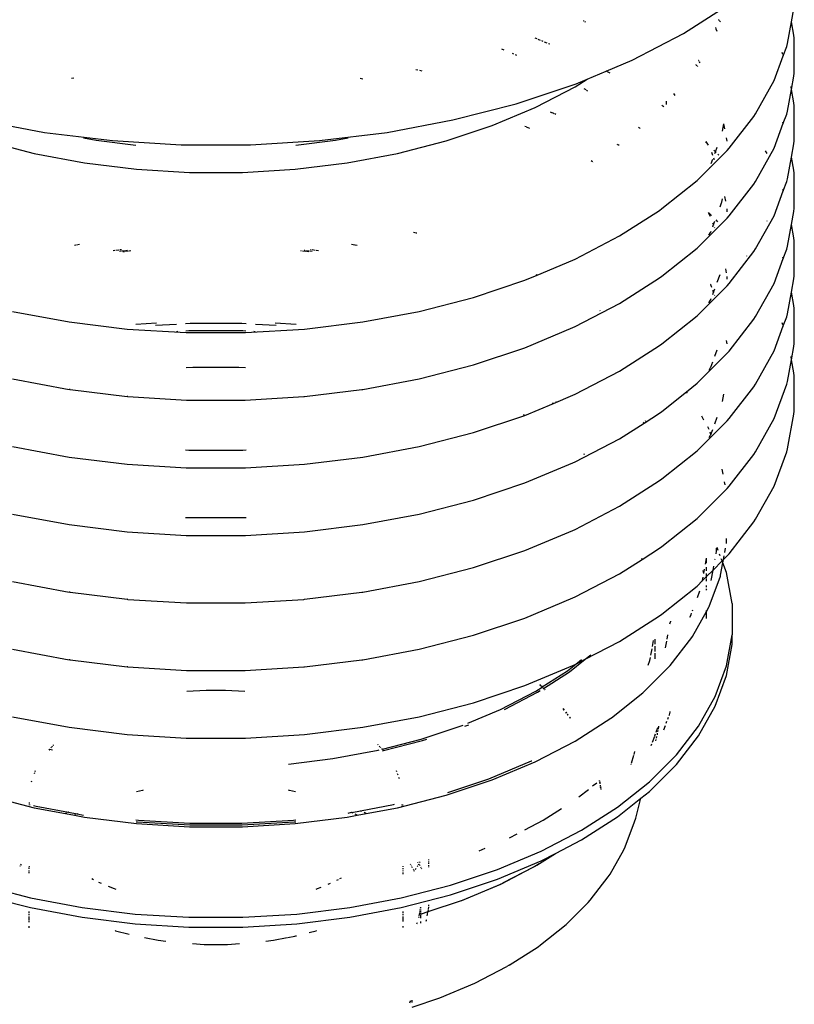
# Model space of a CAD drawing. Extents: x -19547 to -11561, y 2096 to 5601.
# Tile 107 of 168: x -13878 to -13859, y 3149 to 3173. Entities that reach past the tile are written whole.
import ezdxf

# ---------------------------------------------------------------- set-up
doc = ezdxf.new("R2010")
doc.units = 0
doc.header["$MEASUREMENT"] = 0
doc.layers.get('0').update_dxf_attribs({"linetype": 'CONTINUOUS'})
doc.layers.add('TANK-SLOPE', color=2, linetype='CONTINUOUS')

# ---------------------------------------------------------------- blocks, each defined once
blk = doc.blocks.new('8-10 TANKS')
for p, q in [((-99.679, 74.988), (-99.118, 75.347)), ((-98.373, 75.128), (-98.344, 75.288)), ((-100.882, 75.136), (-100.891, 75.142)), ((-99.25, 75.147), (-99.256, 75.154)), ((-99.232, 75.13), (-99.247, 75.145)), ((-100.862, 75.123), (-100.872, 75.13)), ((-99.287, 75.046), (-99.291, 75.059)), ((-99.275, 75.013), (-99.285, 75.042)), ((-98.421, 74.867), (-98.373, 75.128)), ((-98.373, 75.128), (-98.375, 75.135)), ((-98.344, 74.968), (-98.373, 75.128)), ((-101.451, 74.922), (-101.476, 74.933)), ((-101.408, 74.904), (-101.438, 74.916)), ((-101.377, 74.891), (-101.392, 74.898)), ((-100.301, 74.664), (-99.679, 74.988)), ((-98.34, 74.931), (-98.344, 74.968)), ((-98.34, 74.508), (-98.34, 74.931)), ((-101.848, 74.787), (-101.877, 74.799)), ((-101.328, 74.87), (-101.36, 74.884)), ((-101.295, 74.857), (-101.312, 74.864)), ((-98.473, 74.719), (-98.432, 74.831)), ((-98.432, 74.831), (-98.421, 74.867)), ((-101.73, 74.737), (-101.747, 74.744)), ((-101.697, 74.723), (-101.713, 74.73)), ((-100.615, 74.533), (-100.301, 74.664)), ((-99.496, 74.66), (-99.497, 74.663)), ((-98.585, 74.418), (-98.473, 74.719)), ((-98.479, 74.735), (-98.488, 74.759)), ((-98.473, 74.719), (-98.474, 74.722)), ((-98.471, 74.713), (-98.473, 74.719)), ((-102.892, 74.545), (-102.918, 74.55)), ((-99.525, 74.604), (-99.53, 74.607)), ((-99.515, 74.595), (-99.523, 74.602)), ((-99.514, 74.595), (-99.515, 74.595)), ((-99.507, 74.587), (-99.512, 74.593)), ((-99.489, 74.648), (-99.494, 74.657)), ((-99.479, 74.631), (-99.487, 74.645)), ((-107.053, 74.449), (-107.081, 74.443)), ((-103.559, 74.437), (-103.589, 74.443)), ((-102.842, 74.534), (-102.867, 74.54)), ((-100.989, 74.344), (-100.847, 74.436)), ((-100.978, 74.38), (-100.847, 74.436)), ((-100.847, 74.436), (-100.615, 74.533)), ((-100.604, 74.527), (-100.615, 74.533)), ((-100.569, 74.509), (-100.599, 74.525)), ((-98.373, 74.311), (-98.344, 74.47)), ((-98.344, 74.47), (-98.34, 74.508)), ((-101.703, 74.139), (-100.978, 74.38)), ((-101.467, 74.096), (-100.989, 74.344)), ((-100.859, 74.305), (-100.88, 74.318)), ((-98.811, 74.016), (-98.585, 74.418)), ((-98.421, 74.05), (-98.373, 74.311)), ((-98.373, 74.311), (-98.38, 74.348)), ((-98.344, 74.151), (-98.373, 74.311)), ((-100.85, 74.299), (-100.855, 74.302)), ((-100.836, 74.29), (-100.845, 74.296)), ((-99.78, 74.237), (-99.799, 74.261)), ((-102.468, 73.942), (-101.703, 74.139)), ((-101.994, 73.875), (-101.474, 74.093)), ((-101.474, 74.093), (-101.467, 74.096)), ((-99.919, 74.099), (-99.942, 74.117)), ((-99.888, 74.171), (-99.888, 74.13)), ((-98.34, 74.114), (-98.344, 74.151)), ((-98.34, 73.69), (-98.34, 74.114)), ((-101.273, 74.03), (-101.288, 74.036)), ((-101.261, 74.025), (-101.267, 74.027)), ((-101.243, 74.018), (-101.255, 74.023)), ((-101.225, 74.01), (-101.237, 74.015)), ((-99.126, 73.6), (-98.83, 73.984)), ((-98.83, 73.984), (-98.811, 74.016)), ((-98.474, 73.902), (-98.432, 74.014)), ((-98.432, 74.014), (-98.421, 74.05)), ((-108.202, 73.942), (-107.406, 73.792)), ((-103.265, 73.792), (-102.468, 73.942)), ((-102.55, 73.689), (-101.994, 73.875)), ((-101.583, 73.859), (-101.599, 73.865)), ((-101.539, 73.84), (-101.578, 73.856)), ((-100.216, 73.847), (-100.225, 73.854)), ((-100.204, 73.837), (-100.214, 73.845)), ((-99.21, 73.805), (-99.194, 73.895)), ((-99.18, 73.835), (-99.191, 73.897)), ((-98.585, 73.601), (-98.474, 73.902)), ((-98.474, 73.902), (-98.479, 73.917)), ((-98.472, 73.897), (-98.474, 73.902)), ((-107.406, 73.792), (-106.587, 73.692)), ((-106.935, 73.727), (-106.782, 73.698)), ((-104.084, 73.692), (-103.265, 73.792)), ((-103.889, 73.698), (-103.735, 73.727)), ((-99.153, 73.684), (-99.16, 73.727)), ((-108.12, 73.689), (-107.534, 73.538)), ((-106.782, 73.698), (-106.302, 73.639)), ((-106.587, 73.692), (-105.754, 73.641)), ((-105.754, 73.641), (-104.917, 73.641)), ((-104.917, 73.641), (-104.084, 73.692)), ((-104.368, 73.639), (-103.889, 73.698)), ((-103.137, 73.538), (-102.55, 73.689)), ((-100.474, 73.642), (-100.484, 73.647)), ((-100.459, 73.634), (-100.471, 73.641)), ((-99.387, 73.65), (-99.413, 73.676)), ((-99.387, 73.65), (-99.406, 73.683)), ((-99.379, 73.636), (-99.387, 73.65)), ((-99.376, 73.639), (-99.387, 73.65)), ((-99.294, 73.557), (-99.272, 73.615)), ((-99.152, 73.572), (-99.126, 73.6)), ((-98.811, 73.199), (-98.585, 73.601)), ((-98.373, 73.494), (-98.344, 73.653)), ((-98.344, 73.653), (-98.34, 73.69)), ((-107.534, 73.538), (-106.923, 73.424)), ((-103.747, 73.424), (-103.137, 73.538)), ((-99.515, 73.209), (-99.152, 73.572)), ((-99.324, 73.513), (-99.337, 73.55)), ((-99.304, 73.458), (-99.313, 73.482)), ((-99.294, 73.557), (-99.312, 73.575)), ((-99.301, 73.536), (-99.294, 73.557)), ((-99.287, 73.55), (-99.294, 73.557)), ((-99.254, 73.517), (-99.266, 73.529)), ((-98.67, 73.538), (-98.687, 73.568)), ((-98.421, 73.232), (-98.373, 73.494)), ((-98.373, 73.494), (-98.375, 73.501)), ((-98.344, 73.334), (-98.373, 73.494)), ((-106.923, 73.424), (-106.295, 73.347)), ((-104.375, 73.347), (-103.747, 73.424)), ((-100.78, 73.437), (-100.797, 73.448)), ((-100.776, 73.434), (-100.778, 73.436)), ((-100.772, 73.432), (-100.774, 73.433)), ((-99.371, 73.366), (-99.369, 73.369)), ((-99.345, 73.417), (-99.326, 73.469)), ((-106.295, 73.347), (-105.656, 73.308)), ((-105.656, 73.308), (-105.014, 73.308)), ((-105.014, 73.308), (-104.375, 73.347)), ((-98.432, 73.197), (-98.421, 73.232)), ((-98.34, 73.297), (-98.344, 73.334)), ((-98.34, 72.874), (-98.34, 73.297)), ((-99.942, 72.87), (-99.515, 73.209)), ((-99.126, 72.782), (-98.83, 73.167)), ((-98.83, 73.167), (-98.811, 73.199)), ((-98.474, 73.085), (-98.432, 73.197)), ((-99.17, 72.96), (-99.18, 73.017)), ((-98.585, 72.784), (-98.474, 73.085)), ((-98.474, 73.085), (-98.479, 73.1)), ((-98.472, 73.079), (-98.474, 73.085)), ((-99.237, 72.892), (-99.219, 72.941)), ((-99.219, 72.941), (-99.218, 72.946)), ((-99.218, 72.946), (-99.217, 72.947)), ((-99.217, 72.947), (-99.21, 72.987)), ((-98.344, 72.836), (-98.34, 72.874)), ((-100.453, 72.539), (-99.969, 72.849)), ((-99.969, 72.849), (-99.942, 72.87)), ((-99.515, 72.392), (-99.152, 72.755)), ((-99.354, 72.775), (-99.379, 72.819)), ((-99.342, 72.788), (-99.376, 72.822)), ((-99.151, 72.863), (-99.153, 72.867)), ((-99.152, 72.755), (-99.126, 72.782)), ((-99.151, 72.86), (-99.151, 72.863)), ((-99.151, 72.857), (-99.151, 72.86)), ((-99.151, 72.833), (-99.151, 72.857)), ((-98.811, 72.382), (-98.585, 72.784)), ((-98.373, 72.677), (-98.344, 72.836)), ((-99.326, 72.651), (-99.317, 72.677)), ((-99.317, 72.677), (-99.324, 72.696)), ((-99.317, 72.677), (-99.302, 72.718)), ((-99.312, 72.665), (-99.317, 72.677)), ((-99.302, 72.638), (-99.304, 72.641)), ((-99.265, 72.712), (-99.287, 72.733)), ((-98.669, 72.72), (-98.67, 72.721)), ((-98.421, 72.416), (-98.373, 72.677)), ((-98.373, 72.677), (-98.375, 72.684)), ((-98.344, 72.517), (-98.373, 72.677)), ((-102.913, 72.574), (-102.945, 72.582)), ((-102.905, 72.572), (-102.909, 72.573)), ((-100.99, 72.259), (-100.453, 72.539)), ((-99.372, 72.547), (-99.352, 72.581)), ((-99.352, 72.581), (-99.35, 72.586)), ((-99.35, 72.586), (-99.349, 72.587)), ((-99.349, 72.587), (-99.345, 72.599)), ((-98.34, 72.48), (-98.344, 72.517)), ((-107.027, 72.426), (-107.043, 72.423)), ((-106.983, 72.435), (-107.022, 72.427)), ((-103.655, 72.428), (-103.694, 72.436)), ((-103.628, 72.423), (-103.649, 72.427)), ((-98.432, 72.379), (-98.421, 72.416)), ((-98.34, 72.056), (-98.34, 72.48)), ((-106.555, 72.363), (-106.577, 72.361)), ((-106.509, 72.369), (-106.546, 72.364)), ((-106.478, 72.354), (-106.501, 72.351)), ((-106.478, 72.373), (-106.498, 72.37)), ((-106.432, 72.36), (-106.469, 72.355)), ((-106.439, 72.349), (-106.461, 72.346)), ((-106.393, 72.355), (-106.43, 72.35)), ((-106.402, 72.363), (-106.422, 72.361)), ((-106.362, 72.358), (-106.382, 72.356)), ((-104.298, 72.357), (-104.308, 72.358)), ((-104.249, 72.351), (-104.288, 72.356)), ((-104.259, 72.362), (-104.269, 72.363)), ((-104.21, 72.356), (-104.249, 72.361)), ((-104.209, 72.346), (-104.24, 72.35)), ((-104.17, 72.351), (-104.201, 72.355)), ((-104.182, 72.372), (-104.192, 72.373)), ((-104.133, 72.365), (-104.172, 72.37)), ((-104.093, 72.361), (-104.124, 72.364)), ((-99.942, 72.052), (-99.515, 72.392)), ((-99.126, 71.965), (-98.83, 72.35)), ((-98.913, 72.294), (-98.916, 72.297)), ((-98.83, 72.35), (-98.811, 72.382)), ((-98.473, 72.268), (-98.479, 72.283)), ((-98.473, 72.268), (-98.432, 72.379)), ((-101.451, 72.066), (-101.017, 72.247)), ((-101.017, 72.247), (-100.99, 72.259)), ((-98.585, 71.966), (-98.473, 72.268)), ((-98.471, 72.261), (-98.473, 72.268)), ((-101.598, 72.003), (-101.451, 72.066)), ((-101.451, 72.066), (-101.461, 72.071)), ((-99.969, 72.032), (-99.942, 72.052)), ((-99.272, 71.981), (-99.237, 72.075)), ((-99.16, 72.093), (-99.169, 72.143)), ((-99.151, 72.047), (-99.153, 72.05)), ((-99.151, 72.043), (-99.151, 72.047)), ((-99.151, 72.04), (-99.151, 72.043)), ((-99.151, 72.016), (-99.151, 72.04)), ((-98.344, 72.019), (-98.34, 72.056)), ((-102.22, 71.796), (-101.598, 72.003)), ((-100.453, 71.722), (-99.969, 72.032)), ((-99.515, 71.574), (-99.152, 71.938)), ((-99.352, 71.955), (-99.354, 71.958)), ((-99.35, 71.951), (-99.352, 71.955)), ((-99.349, 71.949), (-99.35, 71.951)), ((-99.337, 71.916), (-99.349, 71.949)), ((-99.152, 71.938), (-99.126, 71.965)), ((-98.811, 71.564), (-98.585, 71.966)), ((-98.373, 71.859), (-98.344, 72.019)), ((-99.326, 71.833), (-99.317, 71.859)), ((-99.317, 71.859), (-99.324, 71.878)), ((-99.317, 71.859), (-99.302, 71.901)), ((-99.312, 71.847), (-99.317, 71.859)), ((-99.302, 71.82), (-99.304, 71.824)), ((-98.421, 71.598), (-98.373, 71.859)), ((-98.373, 71.859), (-98.375, 71.866)), ((-98.344, 71.699), (-98.373, 71.859)), ((-102.876, 71.627), (-102.22, 71.796)), ((-100.99, 71.443), (-100.453, 71.722)), ((-99.372, 71.73), (-99.352, 71.764)), ((-99.352, 71.764), (-99.35, 71.768)), ((-99.35, 71.768), (-99.349, 71.77)), ((-99.349, 71.77), (-99.345, 71.782)), ((-98.34, 71.662), (-98.344, 71.699)), ((-107.794, 71.627), (-107.111, 71.499)), ((-103.559, 71.499), (-102.876, 71.627)), ((-100.688, 71.633), (-100.694, 71.636)), ((-99.942, 71.235), (-99.515, 71.574)), ((-98.83, 71.533), (-98.811, 71.564)), ((-98.432, 71.563), (-98.421, 71.598)), ((-98.34, 71.239), (-98.34, 71.662)), ((-107.111, 71.499), (-106.409, 71.413)), ((-106.052, 71.484), (-106.304, 71.469)), ((-105.813, 71.47), (-106.065, 71.455)), ((-105.648, 71.48), (-105.702, 71.477)), ((-105.022, 71.48), (-105.648, 71.48)), ((-104.969, 71.477), (-105.022, 71.48)), ((-104.605, 71.455), (-104.857, 71.47)), ((-104.366, 71.469), (-104.618, 71.484)), ((-104.262, 71.413), (-103.559, 71.499)), ((-99.126, 71.148), (-98.83, 71.533)), ((-98.585, 71.15), (-98.474, 71.451)), ((-98.479, 71.466), (-98.488, 71.49)), ((-98.474, 71.451), (-98.432, 71.563)), ((-98.474, 71.451), (-98.474, 71.453)), ((-98.472, 71.445), (-98.474, 71.451)), ((-106.409, 71.413), (-105.694, 71.37)), ((-105.794, 71.382), (-105.811, 71.381)), ((-105.662, 71.39), (-105.698, 71.388)), ((-105.694, 71.37), (-104.976, 71.37)), ((-105.008, 71.39), (-105.662, 71.39)), ((-104.972, 71.388), (-105.008, 71.39)), ((-104.976, 71.37), (-104.262, 71.413)), ((-104.86, 71.381), (-104.876, 71.382)), ((-101.598, 71.187), (-101.017, 71.431)), ((-101.017, 71.431), (-100.99, 71.443)), ((-100.453, 70.905), (-99.969, 71.215)), ((-99.969, 71.215), (-99.942, 71.235)), ((-99.153, 71.233), (-99.16, 71.275)), ((-98.344, 71.202), (-98.34, 71.239)), ((-102.22, 70.98), (-101.598, 71.187)), ((-99.515, 70.758), (-99.152, 71.121)), ((-99.301, 71.084), (-99.272, 71.164)), ((-99.152, 71.121), (-99.126, 71.148)), ((-98.811, 70.748), (-98.585, 71.15)), ((-98.373, 71.042), (-98.344, 71.202)), ((-102.876, 70.811), (-102.22, 70.98)), ((-99.349, 70.953), (-99.326, 71.017)), ((-98.421, 70.781), (-98.373, 71.042)), ((-98.373, 71.042), (-98.38, 71.08)), ((-98.344, 70.883), (-98.373, 71.042)), ((-105.613, 70.95), (-105.695, 70.945)), ((-105.057, 70.95), (-105.613, 70.95)), ((-104.975, 70.945), (-105.057, 70.95)), ((-100.99, 70.625), (-100.453, 70.905)), ((-99.371, 70.915), (-99.352, 70.947)), ((-99.352, 70.947), (-99.35, 70.951)), ((-99.35, 70.951), (-99.349, 70.953)), ((-98.34, 70.846), (-98.344, 70.883)), ((-107.794, 70.811), (-107.111, 70.683)), ((-103.559, 70.683), (-102.876, 70.811)), ((-99.644, 70.655), (-99.515, 70.758)), ((-98.83, 70.716), (-98.811, 70.748)), ((-98.585, 70.332), (-98.432, 70.745)), ((-98.432, 70.745), (-98.421, 70.781)), ((-98.34, 70.422), (-98.34, 70.846)), ((-107.098, 70.681), (-107.111, 70.683)), ((-107.098, 70.681), (-106.409, 70.597)), ((-104.262, 70.597), (-103.572, 70.681)), ((-103.572, 70.681), (-103.559, 70.683)), ((-101.254, 70.515), (-101.017, 70.613)), ((-101.017, 70.613), (-100.99, 70.625)), ((-99.942, 70.418), (-99.644, 70.655)), ((-99.63, 70.638), (-99.644, 70.655)), ((-99.21, 70.536), (-99.194, 70.626)), ((-99.126, 70.331), (-98.83, 70.716)), ((-106.401, 70.596), (-106.409, 70.597)), ((-106.401, 70.596), (-105.692, 70.553)), ((-105.692, 70.553), (-104.979, 70.553)), ((-104.979, 70.553), (-104.27, 70.596)), ((-104.27, 70.596), (-104.262, 70.597)), ((-101.598, 70.37), (-101.254, 70.515)), ((-101.254, 70.515), (-101.263, 70.519)), ((-101.22, 70.532), (-101.226, 70.535)), ((-101.6, 70.369), (-101.615, 70.376)), ((-100.157, 70.277), (-99.969, 70.397)), ((-99.969, 70.397), (-99.942, 70.418)), ((-98.421, 69.964), (-98.344, 70.385)), ((-98.344, 70.385), (-98.34, 70.422)), ((-102.22, 70.162), (-101.6, 70.369)), ((-101.6, 70.369), (-101.598, 70.37)), ((-100.453, 70.087), (-100.157, 70.277)), ((-100.159, 70.28), (-100.163, 70.287)), ((-100.156, 70.275), (-100.157, 70.277)), ((-100.134, 70.295), (-100.138, 70.303)), ((-99.515, 69.94), (-99.152, 70.304)), ((-99.433, 70.313), (-99.459, 70.36)), ((-99.301, 70.267), (-99.272, 70.346)), ((-99.152, 70.304), (-99.126, 70.331)), ((-98.811, 69.93), (-98.585, 70.332)), ((-102.876, 69.994), (-102.22, 70.162)), ((-99.373, 70.207), (-99.387, 70.231)), ((-99.37, 70.199), (-99.373, 70.207)), ((-99.348, 70.14), (-99.358, 70.168)), ((-99.35, 70.134), (-99.349, 70.136)), ((-99.349, 70.136), (-99.348, 70.14)), ((-99.348, 70.14), (-99.326, 70.2)), ((-99.345, 70.131), (-99.348, 70.14)), ((-100.99, 69.808), (-100.453, 70.087)), ((-99.368, 70.102), (-99.352, 70.13)), ((-99.352, 70.13), (-99.35, 70.134)), ((-107.794, 69.994), (-107.111, 69.865)), ((-105.701, 69.953), (-105.661, 69.95)), ((-105.661, 69.95), (-105.01, 69.95)), ((-105.01, 69.95), (-104.97, 69.953)), ((-103.559, 69.865), (-102.876, 69.994)), ((-100.875, 69.895), (-100.884, 69.902)), ((-99.942, 69.601), (-99.515, 69.94)), ((-99.126, 69.513), (-98.83, 69.898)), ((-98.83, 69.898), (-98.811, 69.93)), ((-98.585, 69.515), (-98.432, 69.928)), ((-98.432, 69.928), (-98.421, 69.964)), ((-107.111, 69.865), (-106.409, 69.779)), ((-106.409, 69.779), (-105.694, 69.736)), ((-104.976, 69.736), (-104.262, 69.779)), ((-104.262, 69.779), (-103.559, 69.865)), ((-101.598, 69.552), (-101.017, 69.796)), ((-101.017, 69.796), (-100.99, 69.808)), ((-105.694, 69.736), (-104.976, 69.736)), ((-99.202, 69.659), (-99.212, 69.717)), ((-102.22, 69.345), (-101.598, 69.552)), ((-100.453, 69.271), (-99.969, 69.581)), ((-99.969, 69.581), (-99.942, 69.601)), ((-99.178, 69.53), (-99.185, 69.566)), ((-99.515, 69.123), (-99.152, 69.486)), ((-99.152, 69.486), (-99.126, 69.513)), ((-98.811, 69.113), (-98.585, 69.515)), ((-102.876, 69.176), (-102.22, 69.345)), ((-100.99, 68.991), (-100.453, 69.271)), ((-107.794, 69.176), (-107.111, 69.048)), ((-105.701, 69.135), (-105.661, 69.133)), ((-105.661, 69.133), (-105.01, 69.133)), ((-105.01, 69.133), (-104.97, 69.135)), ((-103.559, 69.048), (-102.876, 69.176)), ((-99.942, 68.784), (-99.515, 69.123)), ((-99.126, 68.697), (-98.83, 69.082)), ((-98.83, 69.082), (-98.811, 69.113)), ((-107.111, 69.048), (-106.409, 68.962)), ((-106.409, 68.962), (-105.694, 68.918)), ((-104.976, 68.918), (-104.262, 68.962)), ((-104.262, 68.962), (-103.559, 69.048)), ((-101.598, 68.736), (-101.017, 68.979)), ((-101.017, 68.979), (-100.99, 68.991)), ((-105.694, 68.918), (-104.976, 68.918)), ((-99.162, 68.822), (-99.162, 68.881)), ((-102.22, 68.528), (-101.598, 68.736)), ((-100.182, 68.627), (-99.969, 68.763)), ((-99.969, 68.763), (-99.942, 68.784)), ((-99.287, 68.697), (-99.281, 68.728)), ((-99.281, 68.728), (-99.281, 68.762)), ((-99.26, 68.736), (-99.272, 68.771)), ((-99.181, 68.711), (-99.171, 68.763)), ((-100.453, 68.453), (-100.182, 68.627)), ((-100.182, 68.627), (-100.186, 68.637)), ((-100.18, 68.622), (-100.182, 68.627)), ((-99.414, 68.57), (-99.401, 68.642)), ((-99.402, 68.633), (-99.401, 68.642)), ((-99.402, 68.583), (-99.402, 68.633)), ((-99.323, 68.498), (-99.213, 68.609)), ((-99.3, 68.627), (-99.298, 68.636)), ((-99.236, 68.672), (-99.243, 68.691)), ((-99.213, 68.609), (-99.223, 68.636)), ((-99.213, 68.609), (-99.197, 68.625)), ((-99.204, 68.585), (-99.213, 68.609)), ((-99.204, 68.585), (-99.197, 68.625)), ((-99.197, 68.625), (-99.188, 68.671)), ((-99.197, 68.625), (-99.152, 68.67)), ((-99.152, 68.67), (-99.126, 68.697)), ((-102.876, 68.36), (-102.22, 68.528)), ((-99.435, 68.457), (-99.442, 68.492)), ((-99.435, 68.457), (-99.426, 68.509)), ((-99.402, 68.49), (-99.402, 68.533)), ((-99.402, 68.42), (-99.323, 68.498)), ((-99.346, 68.373), (-99.323, 68.498)), ((-99.323, 68.498), (-99.315, 68.545)), ((-99.231, 68.438), (-99.204, 68.585)), ((-99.161, 68.469), (-99.204, 68.585)), ((-99.093, 68.093), (-99.161, 68.469)), ((-107.794, 68.36), (-107.111, 68.231)), ((-103.559, 68.231), (-102.876, 68.36)), ((-100.99, 68.174), (-100.453, 68.453)), ((-99.515, 68.306), (-99.451, 68.371)), ((-99.452, 68.364), (-99.451, 68.371)), ((-99.451, 68.371), (-99.402, 68.42)), ((-99.451, 68.371), (-99.443, 68.411)), ((-99.436, 68.456), (-99.435, 68.457)), ((-99.402, 68.42), (-99.402, 68.458)), ((-99.402, 68.401), (-99.402, 68.42)), ((-99.402, 68.363), (-99.402, 68.392)), ((-99.368, 68.06), (-99.234, 68.425)), ((-99.234, 68.425), (-99.231, 68.438)), ((-107.098, 68.23), (-107.111, 68.231)), ((-107.098, 68.23), (-106.409, 68.145)), ((-104.262, 68.145), (-103.572, 68.23)), ((-103.572, 68.23), (-103.559, 68.231)), ((-99.942, 67.967), (-99.515, 68.306)), ((-99.512, 68.166), (-99.482, 68.249)), ((-99.402, 68.29), (-99.402, 68.312)), ((-99.402, 68.268), (-99.402, 68.272)), ((-99.401, 68.266), (-99.402, 68.268)), ((-99.402, 68.257), (-99.401, 68.266)), ((-99.4, 68.26), (-99.401, 68.266)), ((-106.401, 68.144), (-106.409, 68.145)), ((-106.401, 68.144), (-105.692, 68.101)), ((-104.979, 68.101), (-104.27, 68.144)), ((-104.27, 68.144), (-104.262, 68.145)), ((-101.598, 67.918), (-101.017, 68.162)), ((-101.017, 68.162), (-100.99, 68.174)), ((-105.692, 68.101), (-104.979, 68.101)), ((-99.573, 67.694), (-99.402, 67.998)), ((-99.572, 68.005), (-99.567, 68.018)), ((-99.402, 67.998), (-99.373, 68.049)), ((-99.402, 67.998), (-99.402, 68.008)), ((-99.402, 67.914), (-99.402, 67.998)), ((-99.373, 68.049), (-99.368, 68.06)), ((-99.093, 68.093), (-99.093, 67.715)), ((-102.22, 67.711), (-101.598, 67.918)), ((-100.453, 67.636), (-99.969, 67.946)), ((-99.969, 67.946), (-99.942, 67.967)), ((-99.844, 67.85), (-99.839, 67.874)), ((-99.839, 67.879), (-99.839, 67.874)), ((-99.605, 67.93), (-99.589, 67.958)), ((-99.592, 67.95), (-99.589, 67.958)), ((-99.589, 67.958), (-99.587, 67.961)), ((-99.587, 67.961), (-99.582, 67.976)), ((-102.876, 67.542), (-102.22, 67.711)), ((-100.869, 67.42), (-100.453, 67.636)), ((-100.055, 67.575), (-100.041, 67.649)), ((-100.028, 67.663), (-100.028, 67.602)), ((-99.897, 67.557), (-99.882, 67.64)), ((-99.877, 67.665), (-99.868, 67.716)), ((-99.842, 67.344), (-99.579, 67.684)), ((-99.579, 67.684), (-99.573, 67.694)), ((-99.161, 67.339), (-99.093, 67.715)), ((-99.093, 67.598), (-99.093, 67.715)), ((-107.794, 67.542), (-107.111, 67.414)), ((-103.559, 67.414), (-102.876, 67.542)), ((-100.074, 67.468), (-100.06, 67.548)), ((-100.028, 67.58), (-100.028, 67.515)), ((-99.161, 67.222), (-99.093, 67.598)), ((-107.098, 67.412), (-107.111, 67.414)), ((-107.098, 67.412), (-106.409, 67.328)), ((-104.262, 67.328), (-103.572, 67.412)), ((-103.572, 67.412), (-103.559, 67.414)), ((-101.058, 67.269), (-100.869, 67.42)), ((-100.983, 67.36), (-100.869, 67.42)), ((-100.983, 67.36), (-100.914, 67.416)), ((-100.869, 67.42), (-100.799, 67.475)), ((-100.107, 67.347), (-100.086, 67.406)), ((-100.086, 67.406), (-100.079, 67.443)), ((-100.028, 67.494), (-100.028, 67.427)), ((-106.401, 67.327), (-106.409, 67.328)), ((-106.401, 67.327), (-105.692, 67.284)), ((-105.692, 67.284), (-104.979, 67.284)), ((-104.979, 67.284), (-104.27, 67.327)), ((-104.27, 67.327), (-104.262, 67.328)), ((-101.598, 67.101), (-101.017, 67.344)), ((-101.389, 67.085), (-101.083, 67.281)), ((-101.083, 67.281), (-100.983, 67.36)), ((-101.017, 67.344), (-100.99, 67.357)), ((-100.99, 67.357), (-100.983, 67.36)), ((-100.171, 67.013), (-99.849, 67.335)), ((-99.849, 67.335), (-99.842, 67.344)), ((-99.297, 66.97), (-99.161, 67.339)), ((-101.372, 67.068), (-101.058, 67.269)), ((-99.297, 66.852), (-99.161, 67.222)), ((-105.453, 67.043), (-105.687, 67.029)), ((-105.217, 67.043), (-105.453, 67.043)), ((-104.983, 67.029), (-105.217, 67.043)), ((-102.22, 66.893), (-101.598, 67.101)), ((-101.466, 67.035), (-101.39, 67.084)), ((-101.444, 67.022), (-101.413, 67.042)), ((-101.419, 67.112), (-101.413, 67.108)), ((-101.412, 67.109), (-101.418, 67.113)), ((-101.413, 67.108), (-101.403, 67.098)), ((-101.402, 67.099), (-101.412, 67.109)), ((-101.398, 67.093), (-101.39, 67.084)), ((-101.389, 67.085), (-101.397, 67.093)), ((-101.39, 67.084), (-101.389, 67.085)), ((-101.39, 67.084), (-101.386, 67.081)), ((-101.386, 67.082), (-101.389, 67.085)), ((-101.381, 67.076), (-101.373, 67.068)), ((-101.372, 67.068), (-101.38, 67.076)), ((-101.376, 67.065), (-101.373, 67.068)), ((-101.373, 67.068), (-101.37, 67.065)), ((-101.373, 67.068), (-101.372, 67.068)), ((-101.369, 67.065), (-101.372, 67.068)), ((-101.36, 67.055), (-101.356, 67.05)), ((-101.355, 67.051), (-101.359, 67.055)), ((-101.892, 66.814), (-101.466, 67.035)), ((-101.845, 66.813), (-101.444, 67.022)), ((-100.55, 66.712), (-100.171, 67.013)), ((-99.499, 66.611), (-99.297, 66.97)), ((-102.876, 66.725), (-102.22, 66.893)), ((-102.29, 66.647), (-101.892, 66.814)), ((-101.138, 66.824), (-101.123, 66.804)), ((-101.122, 66.805), (-101.137, 66.825)), ((-99.499, 66.493), (-99.297, 66.852)), ((-107.794, 66.725), (-107.111, 66.597)), ((-103.559, 66.597), (-102.876, 66.725)), ((-101.105, 66.781), (-101.096, 66.769)), ((-101.095, 66.769), (-101.104, 66.782)), ((-101.086, 66.756), (-101.076, 66.744)), ((-101.075, 66.744), (-101.085, 66.757)), ((-101.058, 66.719), (-101.049, 66.708)), ((-101.048, 66.709), (-101.057, 66.72)), ((-100.989, 66.43), (-100.558, 66.706)), ((-100.558, 66.706), (-100.55, 66.712)), ((-99.871, 66.697), (-99.862, 66.72)), ((-99.854, 66.742), (-99.851, 66.749)), ((-99.851, 66.749), (-99.846, 66.764)), ((-99.846, 66.764), (-99.842, 66.779)), ((-99.842, 66.779), (-99.841, 66.788)), ((-107.111, 66.597), (-106.409, 66.51)), ((-104.262, 66.51), (-103.559, 66.597)), ((-102.851, 66.454), (-102.355, 66.62)), ((-102.355, 66.62), (-102.346, 66.623)), ((-102.323, 66.61), (-102.278, 66.629)), ((-100.011, 66.539), (-99.99, 66.593)), ((-99.99, 66.593), (-99.991, 66.594)), ((-99.99, 66.593), (-99.989, 66.596)), ((-99.984, 66.574), (-99.977, 66.612)), ((-99.918, 66.568), (-99.899, 66.621)), ((-99.889, 66.647), (-99.88, 66.673)), ((-99.766, 66.266), (-99.499, 66.611)), ((-106.409, 66.51), (-105.694, 66.467)), ((-105.694, 66.467), (-104.976, 66.467)), ((-104.976, 66.467), (-104.262, 66.51)), ((-103.322, 66.333), (-102.851, 66.454)), ((-102.837, 66.438), (-102.784, 66.455)), ((-100.055, 66.418), (-100.028, 66.492)), ((-100.028, 66.494), (-100.019, 66.517)), ((-100.016, 66.432), (-100.011, 66.45)), ((-100.007, 66.465), (-100.002, 66.488)), ((-99.996, 66.508), (-99.994, 66.516)), ((-99.994, 66.52), (-99.993, 66.522)), ((-99.994, 66.519), (-99.994, 66.52)), ((-99.994, 66.516), (-99.994, 66.519)), ((-99.993, 66.522), (-99.993, 66.526)), ((-99.99, 66.543), (-99.987, 66.559)), ((-99.766, 66.148), (-99.499, 66.493)), ((-107.349, 66.331), (-107.357, 66.321)), ((-107.342, 66.332), (-107.312, 66.324)), ((-107.324, 66.356), (-107.331, 66.35)), ((-107.311, 66.37), (-107.318, 66.363)), ((-107.299, 66.382), (-107.305, 66.376)), ((-103.372, 66.382), (-103.377, 66.388)), ((-103.353, 66.363), (-103.359, 66.37)), ((-103.339, 66.35), (-103.346, 66.356)), ((-103.328, 66.332), (-103.322, 66.333)), ((-103.322, 66.333), (-103.327, 66.337)), ((-103.317, 66.326), (-103.322, 66.333)), ((-103.31, 66.316), (-102.837, 66.438)), ((-101.467, 66.182), (-100.989, 66.43)), ((-100.07, 66.378), (-100.063, 66.399)), ((-107.351, 66.314), (-107.35, 66.313)), ((-104.458, 66.151), (-103.919, 66.218)), ((-103.919, 66.218), (-103.374, 66.32)), ((-103.374, 66.32), (-103.359, 66.324)), ((-103.319, 66.314), (-103.31, 66.316)), ((-103.31, 66.316), (-103.313, 66.321)), ((-100.286, 66.256), (-100.315, 66.159)), ((-100.272, 66.305), (-100.282, 66.27)), ((-100.093, 65.938), (-99.766, 66.266)), ((-102.033, 65.976), (-101.52, 66.191)), ((-101.994, 65.961), (-101.474, 66.179)), ((-101.52, 66.191), (-101.516, 66.193)), ((-101.474, 66.179), (-101.467, 66.182)), ((-100.317, 66.149), (-100.319, 66.143)), ((-100.093, 65.821), (-99.766, 66.148)), ((-107.529, 66.047), (-107.534, 66.033)), ((-107.52, 66.07), (-107.524, 66.059)), ((-103.146, 66.059), (-103.15, 66.07)), ((-103.132, 66.019), (-103.137, 66.033)), ((-103.115, 65.975), (-103.121, 65.99)), ((-102.53, 65.81), (-102.033, 65.976)), ((-107.566, 65.945), (-107.568, 65.933)), ((-107.565, 65.947), (-107.566, 65.945)), ((-102.55, 65.775), (-101.994, 65.961)), ((-100.779, 65.888), (-100.73, 65.927)), ((-100.697, 65.951), (-100.696, 65.945)), ((-100.695, 65.946), (-100.696, 65.952)), ((-100.694, 65.938), (-100.69, 65.913)), ((-100.689, 65.914), (-100.693, 65.939)), ((-100.686, 65.895), (-100.685, 65.885)), ((-100.684, 65.886), (-100.685, 65.896)), ((-100.683, 65.876), (-100.679, 65.857)), ((-100.679, 65.857), (-100.682, 65.877)), ((-100.678, 65.848), (-100.678, 65.847)), ((-100.477, 65.633), (-100.093, 65.938)), ((-108.12, 65.775), (-107.534, 65.625)), ((-106.224, 65.834), (-106.296, 65.816)), ((-106.213, 65.836), (-106.224, 65.834)), ((-104.446, 65.834), (-104.457, 65.836)), ((-104.374, 65.816), (-104.446, 65.834)), ((-103.137, 65.625), (-102.55, 65.775)), ((-100.946, 65.755), (-100.831, 65.847)), ((-100.477, 65.515), (-100.196, 65.739)), ((-100.258, 65.498), (-100.196, 65.739)), ((-100.196, 65.739), (-100.093, 65.821)), ((-107.591, 65.687), (-107.592, 65.675)), ((-107.592, 65.665), (-107.592, 65.656)), ((-107.589, 65.664), (-107.588, 65.655)), ((-107.541, 65.652), (-107.508, 65.644)), ((-107.534, 65.625), (-107.152, 65.553)), ((-107.508, 65.644), (-107.119, 65.571)), ((-103.586, 65.588), (-103.189, 65.663)), ((-103.518, 65.553), (-103.137, 65.625)), ((-103.189, 65.663), (-103.175, 65.666)), ((-103.085, 65.641), (-103.084, 65.647)), ((-103.083, 65.655), (-103.081, 65.664)), ((-103.079, 65.665), (-103.079, 65.656)), ((-103.079, 65.649), (-103.079, 65.643)), ((-101.376, 65.474), (-101.154, 65.616)), ((-100.915, 65.352), (-100.477, 65.633)), ((-107.152, 65.553), (-107.154, 65.552)), ((-107.138, 65.56), (-107.152, 65.553)), ((-107.152, 65.553), (-107.045, 65.533)), ((-107.119, 65.571), (-107.128, 65.566)), ((-107.115, 65.572), (-107.119, 65.571)), ((-107.119, 65.571), (-107.011, 65.55)), ((-107.045, 65.533), (-107.047, 65.532)), ((-107.031, 65.54), (-107.045, 65.533)), ((-107.045, 65.533), (-106.923, 65.51)), ((-107.011, 65.55), (-107.02, 65.545)), ((-107.008, 65.552), (-107.011, 65.55)), ((-107.011, 65.55), (-106.934, 65.536)), ((-106.923, 65.51), (-106.295, 65.433)), ((-104.375, 65.433), (-103.747, 65.51)), ((-103.747, 65.51), (-103.626, 65.533)), ((-103.735, 65.56), (-103.695, 65.569)), ((-103.693, 65.568), (-103.695, 65.569)), ((-103.693, 65.568), (-103.587, 65.589)), ((-103.678, 65.56), (-103.693, 65.568)), ((-103.627, 65.534), (-103.65, 65.545)), ((-103.626, 65.533), (-103.518, 65.553)), ((-103.624, 65.532), (-103.626, 65.533)), ((-103.586, 65.588), (-103.587, 65.589)), ((-103.57, 65.58), (-103.586, 65.588)), ((-103.52, 65.554), (-103.542, 65.566)), ((-103.516, 65.552), (-103.518, 65.553)), ((-100.915, 65.235), (-100.477, 65.515)), ((-100.272, 65.456), (-100.258, 65.498)), ((-106.302, 65.479), (-106.272, 65.476)), ((-106.301, 65.456), (-106.284, 65.454)), ((-106.295, 65.433), (-105.656, 65.394)), ((-106.284, 65.454), (-105.652, 65.416)), ((-106.272, 65.476), (-105.649, 65.438)), ((-105.656, 65.394), (-105.014, 65.394)), ((-105.652, 65.416), (-105.018, 65.416)), ((-105.649, 65.438), (-105.022, 65.438)), ((-105.022, 65.438), (-104.398, 65.476)), ((-105.018, 65.416), (-104.387, 65.454)), ((-105.014, 65.394), (-104.375, 65.433)), ((-104.398, 65.476), (-104.368, 65.479)), ((-104.387, 65.454), (-104.369, 65.456)), ((-101.599, 65.357), (-101.376, 65.474)), ((-100.384, 65.153), (-100.272, 65.456)), ((-101.785, 65.261), (-101.692, 65.309)), ((-101.401, 65.099), (-100.915, 65.352)), ((-102.153, 65.104), (-102.078, 65.136)), ((-101.227, 65.072), (-100.915, 65.235)), ((-100.403, 65.115), (-100.384, 65.153)), ((-101.931, 64.877), (-101.401, 65.099)), ((-101.453, 64.928), (-101.227, 65.072)), ((-101.401, 64.982), (-101.227, 65.072)), ((-100.568, 64.821), (-100.403, 65.115)), ((-107.702, 64.92), (-107.706, 64.913)), ((-107.69, 64.942), (-107.698, 64.928)), ((-107.594, 64.917), (-107.595, 64.901)), ((-103.076, 64.917), (-103.076, 64.909)), ((-102.977, 64.935), (-102.981, 64.942)), ((-102.964, 64.913), (-102.969, 64.92)), ((-102.956, 64.897), (-102.96, 64.905)), ((-102.899, 64.912), (-102.894, 64.922)), ((-102.887, 64.958), (-102.891, 64.965)), ((-102.888, 64.933), (-102.882, 64.943)), ((-102.874, 64.936), (-102.879, 64.944)), ((-102.871, 64.962), (-102.866, 64.971)), ((-102.866, 64.921), (-102.87, 64.928)), ((-102.853, 64.897), (-102.857, 64.905)), ((-102.76, 64.991), (-102.76, 64.998)), ((-102.76, 64.966), (-102.76, 64.974)), ((-102.76, 64.948), (-102.76, 64.957)), ((-102.76, 64.921), (-102.76, 64.93)), ((-102.76, 64.904), (-102.76, 64.913)), ((-101.931, 64.76), (-101.401, 64.982)), ((-101.88, 64.706), (-101.453, 64.928)), ((-101.867, 64.716), (-101.484, 64.914)), ((-101.483, 64.915), (-101.484, 64.914)), ((-101.479, 64.917), (-101.483, 64.915)), ((-101.479, 64.917), (-101.426, 64.952)), ((-107.595, 64.893), (-107.595, 64.884)), ((-107.595, 64.867), (-107.595, 64.858)), ((-107.595, 64.849), (-107.595, 64.832)), ((-103.835, 64.768), (-103.816, 64.778)), ((-103.076, 64.893), (-103.076, 64.884)), ((-103.076, 64.875), (-103.076, 64.867)), ((-103.076, 64.849), (-103.076, 64.84)), ((-103.076, 64.832), (-103.076, 64.823)), ((-102.943, 64.874), (-102.947, 64.882)), ((-102.94, 64.858), (-102.937, 64.862)), ((-102.937, 64.862), (-102.938, 64.867)), ((-102.937, 64.862), (-102.932, 64.868)), ((-102.936, 64.859), (-102.937, 64.862)), ((-102.924, 64.879), (-102.915, 64.89)), ((-102.844, 64.882), (-102.848, 64.89)), ((-102.497, 64.688), (-101.931, 64.877)), ((-100.808, 64.506), (-100.591, 64.787)), ((-100.591, 64.787), (-100.568, 64.821)), ((-108.173, 64.688), (-107.575, 64.535)), ((-106.836, 64.768), (-106.816, 64.758)), ((-106.753, 64.726), (-106.724, 64.713)), ((-106.636, 64.677), (-106.565, 64.647)), ((-104.105, 64.647), (-104.063, 64.665)), ((-103.976, 64.701), (-103.947, 64.713)), ((-103.874, 64.748), (-103.854, 64.758)), ((-103.095, 64.535), (-102.497, 64.688)), ((-102.497, 64.571), (-101.931, 64.76)), ((-102.361, 64.504), (-101.903, 64.697)), ((-102.353, 64.507), (-101.889, 64.701)), ((-101.903, 64.697), (-101.889, 64.704)), ((-101.889, 64.701), (-101.88, 64.706)), ((-108.173, 64.571), (-107.575, 64.417)), ((-106.565, 64.647), (-106.546, 64.64)), ((-104.124, 64.64), (-104.105, 64.647)), ((-103.095, 64.417), (-102.497, 64.571)), ((-107.575, 64.535), (-106.953, 64.418)), ((-103.717, 64.418), (-103.095, 64.535)), ((-102.86, 64.408), (-102.858, 64.422)), ((-102.858, 64.422), (-102.858, 64.423)), ((-102.858, 64.409), (-102.858, 64.422)), ((-102.769, 64.368), (-102.365, 64.503)), ((-102.76, 64.438), (-102.76, 64.452)), ((-102.76, 64.419), (-102.76, 64.425)), ((-102.365, 64.503), (-102.364, 64.504)), ((-102.364, 64.504), (-102.361, 64.504)), ((-102.361, 64.504), (-102.353, 64.507)), ((-101.099, 64.212), (-100.835, 64.477)), ((-100.835, 64.477), (-100.808, 64.506)), ((-107.597, 64.368), (-107.597, 64.353)), ((-107.597, 64.34), (-107.597, 64.328)), ((-107.597, 64.317), (-107.597, 64.308)), ((-107.575, 64.417), (-106.953, 64.3)), ((-106.953, 64.418), (-106.313, 64.339)), ((-106.953, 64.3), (-106.313, 64.222)), ((-106.313, 64.339), (-105.662, 64.3)), ((-105.662, 64.3), (-105.008, 64.3)), ((-105.008, 64.3), (-104.357, 64.339)), ((-104.357, 64.339), (-103.717, 64.418)), ((-104.357, 64.222), (-103.717, 64.3)), ((-103.717, 64.3), (-103.095, 64.417)), ((-103.074, 64.368), (-103.074, 64.353)), ((-103.074, 64.34), (-103.074, 64.328)), ((-103.074, 64.317), (-103.074, 64.308)), ((-102.88, 64.297), (-102.878, 64.31)), ((-102.877, 64.316), (-102.873, 64.335)), ((-102.873, 64.337), (-102.87, 64.352)), ((-102.869, 64.36), (-102.867, 64.37)), ((-102.865, 64.382), (-102.863, 64.394)), ((-102.858, 64.383), (-102.858, 64.395)), ((-102.858, 64.363), (-102.858, 64.373)), ((-102.858, 64.341), (-102.858, 64.355)), ((-102.858, 64.336), (-102.858, 64.339)), ((-102.858, 64.311), (-102.858, 64.334)), ((-102.858, 64.29), (-102.858, 64.305)), ((-102.856, 64.339), (-102.854, 64.34)), ((-102.854, 64.34), (-102.849, 64.341)), ((-102.849, 64.341), (-102.847, 64.342)), ((-102.847, 64.342), (-102.769, 64.368)), ((-102.778, 64.316), (-102.775, 64.332)), ((-102.774, 64.339), (-102.77, 64.363)), ((-102.769, 64.368), (-102.765, 64.392)), ((-102.769, 64.366), (-102.769, 64.368)), ((-102.763, 64.401), (-102.76, 64.419)), ((-107.597, 64.3), (-107.597, 64.282)), ((-107.597, 64.28), (-107.597, 64.26)), ((-107.597, 64.254), (-107.597, 64.24)), ((-107.597, 64.191), (-107.597, 64.173)), ((-106.313, 64.222), (-105.662, 64.182)), ((-105.662, 64.182), (-105.008, 64.182)), ((-105.008, 64.182), (-104.357, 64.222)), ((-103.074, 64.3), (-103.073, 64.285)), ((-103.073, 64.284), (-103.073, 64.265)), ((-103.073, 64.26), (-103.073, 64.248)), ((-103.073, 64.193), (-103.073, 64.176)), ((-102.904, 64.219), (-102.897, 64.238)), ((-102.858, 64.248), (-102.858, 64.25)), ((-102.858, 64.23), (-102.858, 64.247)), ((-102.792, 64.252), (-102.788, 64.264)), ((-102.788, 64.264), (-102.787, 64.27)), ((-102.786, 64.272), (-102.786, 64.274)), ((-101.41, 63.966), (-101.099, 64.212)), ((-106.553, 64.14), (-106.547, 64.137)), ((-106.547, 64.137), (-106.384, 64.096)), ((-104.466, 64.056), (-104.379, 64.072)), ((-104.379, 64.072), (-104.37, 64.074)), ((-104.37, 64.074), (-104.359, 64.077)), ((-104.205, 64.117), (-104.124, 64.137)), ((-104.124, 64.137), (-104.117, 64.14)), ((-106.2, 64.055), (-106.032, 64.023)), ((-106.032, 64.023), (-105.94, 64.012)), ((-105.619, 63.981), (-105.476, 63.972)), ((-105.476, 63.972), (-105.194, 63.972)), ((-105.194, 63.972), (-105.051, 63.981)), ((-104.73, 64.012), (-104.638, 64.023)), ((-104.638, 64.023), (-104.471, 64.055)), ((-101.788, 63.719), (-101.437, 63.944)), ((-101.437, 63.944), (-101.41, 63.966)), ((-101.788, 63.719), (-101.816, 63.704)), ((-102.204, 63.503), (-101.816, 63.704)), ((-102.625, 63.326), (-102.204, 63.503)), ((-102.988, 63.265), (-102.979, 63.292)), ((-102.988, 63.265), (-102.983, 63.291)), ((-102.962, 63.214), (-102.625, 63.326)), ((-102.962, 63.269), (-102.962, 63.298))]:
    blk.add_line(p, q)

msp = doc.modelspace()

# ---------------------------------------------------------------- block references
at = {"layer": 'TANK-SLOPE', "xscale": 2, "yscale": 2, "zscale": 2}
msp.add_blockref('8-10 TANKS', (-13662.551, 3022.285), dxfattribs=at)

doc.saveas('drawing.dxf')
